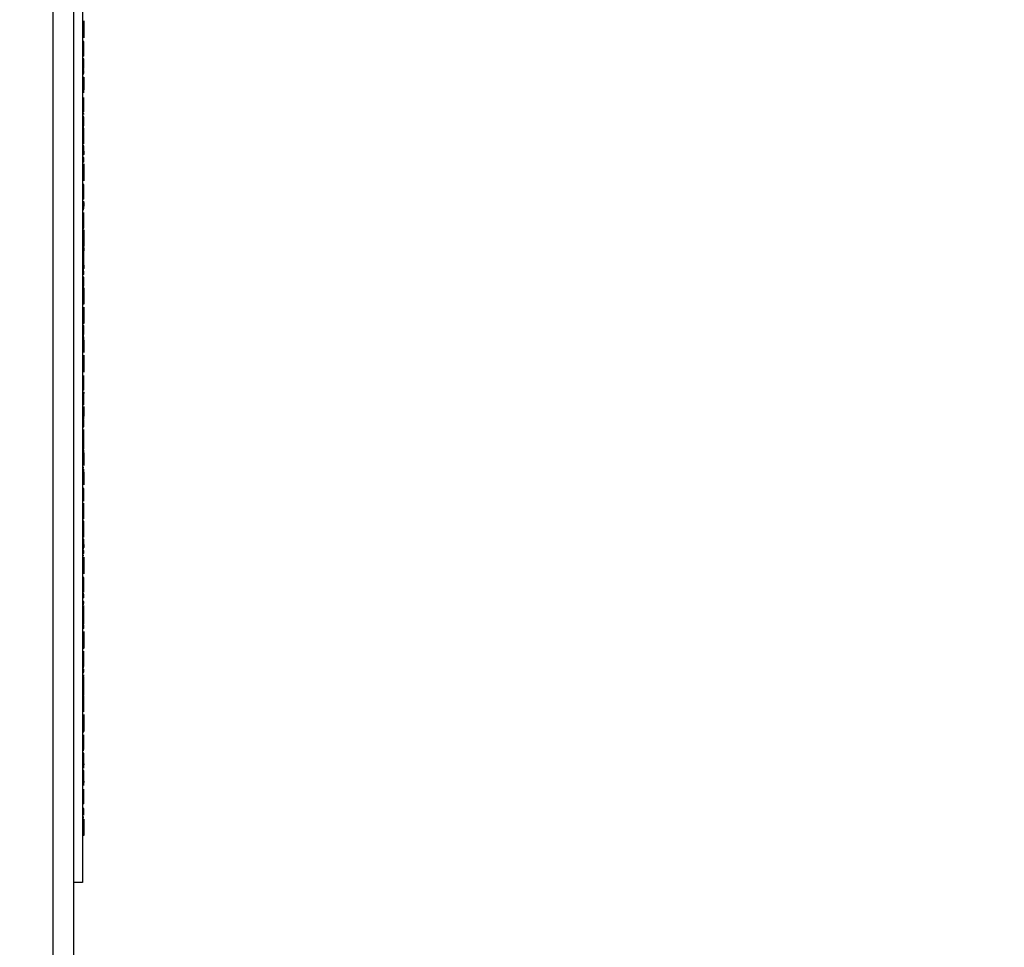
# Model space of a CAD drawing. Header units: inches. Extents: x 1 to 240, y -1 to 159.
# Tile 5 of 33: x 52.03 to 55.47, y 23.3 to 26.54. Entities that reach past the tile are written whole.
import ezdxf
from ezdxf.enums import TextEntityAlignment as Align
from ezdxf.lldxf.tags import DXFTag

# ---------------------------------------------------------------- set-up
doc = ezdxf.new("R2010")
doc.units = ezdxf.units.IN
doc.header["$MEASUREMENT"] = 0
for name, color, linetype in [('COM70708-3', 7, 'Continuous'), ('COM70710-7', 7, 'Continuous'), ('Default', 7, 'Continuous'), ('LAB86820', 7, 'Continuous')]:
    doc.layers.add(name, color=color, linetype=linetype)
doc.styles.add('SEACAD_Times_New_Roman', font='times.ttf')
tags = doc.linetypes.add('HIDDEN2', pattern=[0.1875, 0.125, -0.0625]).pattern_tags.tags
tags[6:7] = [DXFTag(74, 4), DXFTag(75, 0), DXFTag(340, '0'), DXFTag(46, 0.0), DXFTag(50, 0.0), DXFTag(44, 0.0), DXFTag(45, 0.0)]
tags[4:5] = [DXFTag(74, 4), DXFTag(75, 0), DXFTag(340, '0'), DXFTag(46, 0.0), DXFTag(50, 0.0), DXFTag(44, 0.0), DXFTag(45, 0.0)]
doc.dimstyles.new('HAMMOND_(STH_-_240x160)', dxfattribs={"dimtxt": 1, "dimasz": 1.25, "dimexe": 0.5, "dimexo": 0.5, "dimgap": 0.25, "dimtad": 0, "dimtih": 1, "dimtoh": 1, "dimzin": 0, "dimdsep": 46, "dimtxsty": 'SEACAD_Times_New_Roman', "dimblk1": '_SE_FILLED', "dimblk2": '_SE_FILLED', "dimsah": 1, "dimcen": 0.5, "dimadec": 0, "dimazin": 0, "dimtfac": 0.8, "dimtofl": 0, "dimtmove": 0, "dimatfit": 3, "dimfxl": 1, "dimtolj": 1, "dimtzin": 0, "dimarcsym": 0})

# ---------------------------------------------------------------- blocks, each defined once
blk = doc.blocks.new('SE4')
at = {"layer": 'COM70708-3', "color": 7, "linetype": 'Continuous'}
blk.add_line((52.1519, 12.9578), (52.1519, 28.7418), dxfattribs=at)
at = {"layer": 'COM70710-7', "color": 7, "linetype": 'Continuous'}
blk.add_line((52.2239, 12.9218), (52.2239, 28.7418), dxfattribs=at)
at = {"layer": 'LAB86820', "color": 7, "linetype": 'HIDDEN2'}
for p, q in [((52.2539, 26.7778), (52.2539, 23.5278)), ((52.2589, 26.5392), (52.2589, 26.4801)), ((52.2589, 26.4677), (52.2539, 26.4677)), ((52.2589, 26.4581), (52.2539, 26.4581)), ((52.2589, 26.457), (52.2539, 26.457)), ((52.2589, 26.457), (52.2589, 26.4677)), ((52.2589, 26.4271), (52.2589, 26.457)), ((52.2589, 26.4271), (52.2539, 26.4271)), ((52.2589, 26.4164), (52.2539, 26.4164)), ((52.2589, 26.4164), (52.2589, 26.4271)), ((52.2589, 26.4069), (52.2539, 26.4069)), ((52.2589, 26.3975), (52.2539, 26.3975)), ((52.2589, 26.3869), (52.2539, 26.3869)), ((52.2589, 26.3975), (52.2589, 26.4069)), ((52.2589, 26.3869), (52.2589, 26.3975)), ((52.2589, 26.3746), (52.2589, 26.3869)), ((52.2589, 26.3746), (52.2539, 26.3746)), ((52.2589, 26.3717), (52.2539, 26.3717)), ((52.2589, 26.3701), (52.2539, 26.3701)), ((52.2589, 26.3662), (52.2539, 26.3662)), ((52.2589, 26.3652), (52.2539, 26.3652)), ((52.2589, 26.3556), (52.2539, 26.3556)), ((52.2589, 26.3537), (52.2539, 26.3537)), ((52.2589, 26.3701), (52.2589, 26.3717)), ((52.2589, 26.3556), (52.2589, 26.3662)), ((52.2589, 26.3414), (52.2539, 26.3414)), ((52.2589, 26.331), (52.2539, 26.331)), ((52.2589, 26.3428), (52.2589, 26.2985)), ((52.2589, 26.2879), (52.2589, 26.3414)), ((52.2589, 26.2985), (52.2539, 26.2985)), ((52.2589, 26.2304), (52.2589, 26.2721)), ((52.2589, 26.2304), (52.2539, 26.2304)), ((52.2589, 26.2246), (52.2539, 26.2246)), ((52.2589, 26.2243), (52.2539, 26.2243)), ((52.2589, 26.2211), (52.2539, 26.2211)), ((52.2589, 26.2155), (52.2539, 26.2155)), ((52.2589, 26.2211), (52.2589, 26.2304)), ((52.2589, 26.2122), (52.2589, 26.2155)), ((52.2589, 26.2049), (52.2539, 26.2049)), ((52.2589, 26.2041), (52.2539, 26.2041)), ((52.2589, 26.1945), (52.2539, 26.1945)), ((52.2589, 26.1935), (52.2539, 26.1935)), ((52.2589, 26.174), (52.2539, 26.174)), ((52.2589, 26.1935), (52.2589, 26.2041)), ((52.2589, 26.174), (52.2589, 26.1935)), ((52.2589, 26.1729), (52.2589, 26.174)), ((52.2595, 26.1559), (52.2533, 26.1559)), ((52.2589, 26.1702), (52.2539, 26.1702)), ((52.2589, 26.1655), (52.2539, 26.1655)), ((52.2589, 26.1226), (52.2589, 26.165)), ((52.2589, 26.1233), (52.2539, 26.1233)), ((52.2589, 26.1226), (52.2539, 26.1226)), ((52.2589, 26.1204), (52.2539, 26.1204)), ((52.2589, 26.1149), (52.2539, 26.1149)), ((52.2589, 26.1094), (52.2539, 26.1094)), ((52.2589, 26.1204), (52.2589, 26.1226)), ((52.2589, 26.1094), (52.2589, 26.1204)), ((52.2589, 26.1022), (52.2539, 26.1022)), ((52.2589, 26.0943), (52.2539, 26.0943)), ((52.2589, 26.0836), (52.2539, 26.0836)), ((52.2589, 26.0728), (52.2539, 26.0728)), ((52.2589, 26.0714), (52.2539, 26.0714)), ((52.2589, 26.0943), (52.2589, 26.1022)), ((52.2589, 26.0714), (52.2589, 26.0943)), ((52.2589, 26.0836), (52.2589, 26.0728)), ((52.2589, 26.0622), (52.2539, 26.0622)), ((52.2589, 26.0558), (52.2539, 26.0558)), ((52.2589, 26.0516), (52.2539, 26.0516)), ((52.2589, 26.0462), (52.2539, 26.0462)), ((52.2589, 26.0452), (52.2539, 26.0452)), ((52.2589, 26.0516), (52.2589, 26.0622)), ((52.2589, 26.0452), (52.2589, 26.0516)), ((52.2589, 26.0393), (52.2589, 25.9804)), ((52.2589, 26.0152), (52.2589, 26.0219)), ((52.2589, 25.9679), (52.2539, 25.9679)), ((52.2589, 25.9573), (52.2589, 25.9679)), ((52.2589, 25.9583), (52.2539, 25.9583)), ((52.2589, 25.9573), (52.2539, 25.9573)), ((52.2589, 25.9272), (52.2589, 25.9573)), ((52.2589, 25.929), (52.2589, 25.956)), ((52.2589, 25.9272), (52.2539, 25.9272)), ((52.2589, 25.9166), (52.2539, 25.9166)), ((52.2589, 25.9166), (52.2589, 25.9272)), ((52.2589, 25.8823), (52.2589, 25.9091)), ((52.2589, 25.905), (52.2589, 25.8923)), ((52.2589, 25.8911), (52.2539, 25.8911)), ((52.2589, 25.8796), (52.2539, 25.8796)), ((52.2589, 25.8149), (52.2589, 25.8697)), ((52.2589, 25.8586), (52.2589, 25.8582)), ((52.2589, 25.8254), (52.2539, 25.8254)), ((52.2589, 25.816), (52.2539, 25.816)), ((52.2589, 25.8149), (52.2539, 25.8149)), ((52.2589, 25.8126), (52.2539, 25.8126)), ((52.2589, 25.8123), (52.2539, 25.8123)), ((52.2589, 25.7982), (52.2539, 25.7982)), ((52.2589, 25.7976), (52.2539, 25.7976)), ((52.2589, 25.8092), (52.2589, 25.7516)), ((52.2589, 25.7626), (52.2539, 25.7626)), ((52.2589, 25.7688), (52.2589, 25.7883)), ((52.2589, 25.7516), (52.2539, 25.7516)), ((52.2589, 25.7513), (52.2539, 25.7513)), ((52.2589, 25.7463), (52.2539, 25.7463)), ((52.2589, 25.7382), (52.2539, 25.7382)), ((52.2589, 25.7355), (52.2539, 25.7355)), ((52.2589, 25.7341), (52.2539, 25.7341)), ((52.2589, 25.7286), (52.2539, 25.7286)), ((52.2589, 25.7275), (52.2539, 25.7275)), ((52.2589, 25.7341), (52.2589, 25.7569)), ((52.2589, 25.7463), (52.2589, 25.7355)), ((52.2589, 25.7275), (52.2589, 25.7382)), ((52.2589, 25.708), (52.2589, 25.7275)), ((52.2589, 25.708), (52.2539, 25.708)), ((52.2589, 25.7049), (52.2539, 25.7049)), ((52.2589, 25.7043), (52.2539, 25.7043)), ((52.2589, 25.7039), (52.2539, 25.7039)), ((52.2589, 25.6959), (52.2539, 25.6959)), ((52.2589, 25.6955), (52.2539, 25.6955)), ((52.2589, 25.7043), (52.2589, 25.708)), ((52.2589, 25.7039), (52.2589, 25.7043)), ((52.2589, 25.6959), (52.2589, 25.7039)), ((52.2589, 25.6955), (52.2589, 25.6959)), ((52.2589, 25.673), (52.2589, 25.6959)), ((52.2589, 25.6853), (52.2539, 25.6853)), ((52.2589, 25.6745), (52.2539, 25.6745)), ((52.2589, 25.673), (52.2539, 25.673)), ((52.2589, 25.6726), (52.2539, 25.6726)), ((52.2589, 25.6697), (52.2539, 25.6697)), ((52.2589, 25.6681), (52.2539, 25.6681)), ((52.2589, 25.6642), (52.2539, 25.6642)), ((52.2589, 25.6639), (52.2539, 25.6639)), ((52.2589, 25.6853), (52.2589, 25.6745)), ((52.2589, 25.6639), (52.2589, 25.6642)), ((52.2589, 25.6532), (52.2589, 25.6639)), ((52.2589, 25.6536), (52.2539, 25.6536)), ((52.2589, 25.6532), (52.2539, 25.6532)), ((52.2589, 25.6439), (52.2539, 25.6439)), ((52.2589, 25.6345), (52.2539, 25.6345)), ((52.2589, 25.6297), (52.2539, 25.6297)), ((52.2589, 25.6291), (52.2539, 25.6291)), ((52.2589, 25.6239), (52.2539, 25.6239)), ((52.2589, 25.6345), (52.2589, 25.6439)), ((52.2589, 25.6239), (52.2589, 25.6345)), ((52.2589, 25.6117), (52.2589, 25.6239)), ((52.2589, 25.6117), (52.2539, 25.6117)), ((52.2589, 25.6087), (52.2539, 25.6087)), ((52.2589, 25.6071), (52.2539, 25.6071)), ((52.2589, 25.5959), (52.2539, 25.5959)), ((52.2589, 25.5952), (52.2539, 25.5952)), ((52.2589, 25.6069), (52.2589, 25.5493)), ((52.2589, 25.5603), (52.2539, 25.5603)), ((52.2589, 25.5867), (52.2589, 25.5831)), ((52.2589, 25.5492), (52.2589, 25.573)), ((52.2589, 25.5493), (52.2539, 25.5493)), ((52.2589, 25.549), (52.2539, 25.549)), ((52.2589, 25.5283), (52.2539, 25.5283)), ((52.2589, 25.5277), (52.2539, 25.5277)), ((52.2589, 25.5393), (52.2589, 25.4817)), ((52.2589, 25.4927), (52.2539, 25.4927)), ((52.2589, 25.4817), (52.2539, 25.4817)), ((52.2589, 25.4814), (52.2539, 25.4814)), ((52.2589, 25.4752), (52.2539, 25.4752)), ((52.2589, 25.4659), (52.2539, 25.4659)), ((52.2589, 25.4552), (52.2539, 25.4552)), ((52.2589, 25.4659), (52.2589, 25.4752)), ((52.2589, 25.4552), (52.2589, 25.4659)), ((52.2589, 25.443), (52.2589, 25.4552)), ((52.2589, 25.443), (52.2539, 25.443)), ((52.2589, 25.44), (52.2539, 25.44)), ((52.2589, 25.4348), (52.2539, 25.4348)), ((52.2589, 25.4252), (52.2539, 25.4252)), ((52.2589, 25.4241), (52.2539, 25.4241)), ((52.2589, 25.4241), (52.2589, 25.4348)), ((52.2589, 25.4241), (52.2589, 25.3799)), ((52.2589, 25.3709), (52.2589, 25.3119)), ((52.2589, 25.337), (52.2589, 25.3565)), ((52.2589, 25.258), (52.2589, 25.2996)), ((52.2589, 25.263), (52.2589, 25.2955)), ((52.2589, 25.258), (52.2539, 25.258)), ((52.2589, 25.2486), (52.2539, 25.2486)), ((52.2589, 25.2486), (52.2589, 25.258)), ((52.2589, 25.2318), (52.2539, 25.2318)), ((52.2589, 25.2223), (52.2539, 25.2223)), ((52.2589, 25.2212), (52.2539, 25.2212)), ((52.2589, 25.2275), (52.2589, 25.2434)), ((52.2589, 25.2416), (52.2589, 25.2375)), ((52.2589, 25.2212), (52.2589, 25.2318)), ((52.2589, 25.2017), (52.2589, 25.2212)), ((52.2589, 25.2017), (52.2539, 25.2017)), ((52.2589, 25.2016), (52.2539, 25.2016)), ((52.2589, 25.198), (52.2539, 25.198)), ((52.2589, 25.198), (52.2589, 25.2017)), ((52.2589, 25.1912), (52.2589, 25.1578)), ((52.2589, 25.1579), (52.2539, 25.1579)), ((52.2589, 25.1473), (52.2539, 25.1473)), ((52.2589, 25.1446), (52.2539, 25.1446)), ((52.2589, 25.1473), (52.2589, 25.1579)), ((52.2589, 25.134), (52.2589, 25.1446)), ((52.2595, 25.1095), (52.2533, 25.1095)), ((52.2589, 25.134), (52.2539, 25.134)), ((52.2589, 25.1332), (52.2539, 25.1332)), ((52.2589, 25.1305), (52.2539, 25.1305)), ((52.2589, 25.1238), (52.2539, 25.1238)), ((52.2589, 25.121), (52.2539, 25.121)), ((52.2589, 25.1191), (52.2539, 25.1191)), ((52.2589, 25.1091), (52.2539, 25.1091)), ((52.2589, 25.1305), (52.2589, 25.1332)), ((52.2589, 25.1238), (52.2589, 25.1305)), ((52.2589, 25.121), (52.2589, 25.1238)), ((52.2589, 25.0662), (52.2589, 25.1086)), ((52.2589, 25.0669), (52.2539, 25.0669)), ((52.2589, 25.0662), (52.2539, 25.0662)), ((52.2589, 25.064), (52.2539, 25.064)), ((52.2589, 25.063), (52.2539, 25.063)), ((52.2589, 25.0542), (52.2539, 25.0542)), ((52.2589, 25.053), (52.2539, 25.053)), ((52.2589, 25.0436), (52.2539, 25.0436)), ((52.2589, 25.0401), (52.2539, 25.0401)), ((52.2589, 25.064), (52.2589, 25.0662)), ((52.2589, 25.053), (52.2589, 25.064)), ((52.2589, 25.0441), (52.2589, 25.0542)), ((52.2589, 25.0295), (52.2589, 25.0401)), ((52.2589, 25.0305), (52.2539, 25.0305)), ((52.2589, 25.0295), (52.2539, 25.0295)), ((52.2589, 25.0295), (52.2589, 24.9852)), ((52.2589, 25.0032), (52.2589, 25.0186)), ((52.2589, 24.9784), (52.2539, 24.9784)), ((52.2589, 24.9725), (52.2539, 24.9725)), ((52.2589, 24.9619), (52.2589, 24.9725)), ((52.2589, 24.9629), (52.2539, 24.9629)), ((52.2589, 24.9619), (52.2539, 24.9619)), ((52.2589, 24.9619), (52.2589, 24.9176)), ((52.2589, 24.9484), (52.2589, 24.9591)), ((52.2589, 24.9378), (52.2589, 24.9378)), ((52.2589, 24.9048), (52.2539, 24.9048)), ((52.2589, 24.8942), (52.2589, 24.9048)), ((52.2589, 24.8942), (52.2539, 24.8942)), ((52.2589, 24.8933), (52.2539, 24.8933)), ((52.2589, 24.8882), (52.2539, 24.8882)), ((52.2589, 24.8801), (52.2539, 24.8801)), ((52.2589, 24.8774), (52.2539, 24.8774)), ((52.2589, 24.8668), (52.2539, 24.8668)), ((52.2589, 24.8774), (52.2589, 24.8933)), ((52.2589, 24.8668), (52.2589, 24.8774)), ((52.2589, 24.8608), (52.2589, 24.8668)), ((52.2589, 24.799), (52.2589, 24.8537)), ((52.2589, 24.8427), (52.2589, 24.8422)), ((52.2589, 24.8247), (52.2589, 24.8333)), ((52.2589, 24.8094), (52.2539, 24.8094)), ((52.2589, 24.8), (52.2539, 24.8)), ((52.2589, 24.799), (52.2539, 24.799)), ((52.2589, 24.7914), (52.2539, 24.7914)), ((52.2589, 24.7485), (52.2589, 24.7909)), ((52.2589, 24.7492), (52.2539, 24.7492)), ((52.2589, 24.7485), (52.2539, 24.7485)), ((52.2589, 24.7463), (52.2539, 24.7463)), ((52.2589, 24.7461), (52.2539, 24.7461)), ((52.2589, 24.7365), (52.2539, 24.7365)), ((52.2589, 24.7354), (52.2539, 24.7354)), ((52.2589, 24.7353), (52.2539, 24.7353)), ((52.2589, 24.7463), (52.2589, 24.7485)), ((52.2589, 24.7353), (52.2589, 24.7463)), ((52.2589, 24.7283), (52.2539, 24.7283)), ((52.2589, 24.7204), (52.2539, 24.7204)), ((52.2589, 24.7098), (52.2539, 24.7098)), ((52.2589, 24.6989), (52.2539, 24.6989)), ((52.2589, 24.6976), (52.2539, 24.6976)), ((52.2589, 24.6948), (52.2539, 24.6948)), ((52.2589, 24.7204), (52.2589, 24.7283)), ((52.2589, 24.6976), (52.2589, 24.7204)), ((52.2589, 24.7098), (52.2589, 24.6989)), ((52.2589, 24.6883), (52.2539, 24.6883)), ((52.2589, 24.6777), (52.2539, 24.6777)), ((52.2589, 24.671), (52.2539, 24.671)), ((52.2589, 24.6703), (52.2539, 24.6703)), ((52.2589, 24.6777), (52.2589, 24.6883)), ((52.2589, 24.6655), (52.2589, 24.6065)), ((52.2589, 24.6481), (52.2589, 24.6243)), ((52.2589, 24.594), (52.2539, 24.594)), ((52.2589, 24.5834), (52.2589, 24.594)), ((52.2589, 24.5844), (52.2539, 24.5844)), ((52.2589, 24.5834), (52.2539, 24.5834)), ((52.2589, 24.5534), (52.2589, 24.5834)), ((52.2589, 24.5605), (52.2589, 24.5783)), ((52.2589, 24.5534), (52.2539, 24.5534)), ((52.2589, 24.5428), (52.2539, 24.5428)), ((52.2589, 24.5366), (52.2539, 24.5366)), ((52.2589, 24.536), (52.2539, 24.536)), ((52.2589, 24.5337), (52.2539, 24.5337)), ((52.2589, 24.5227), (52.2539, 24.5227)), ((52.2589, 24.5428), (52.2589, 24.5534)), ((52.2589, 24.5337), (52.2589, 24.536)), ((52.2589, 24.5227), (52.2589, 24.5337)), ((52.2589, 24.5098), (52.2539, 24.5098)), ((52.2589, 24.5003), (52.2539, 24.5003)), ((52.2589, 24.4992), (52.2539, 24.4992)), ((52.2589, 24.5037), (52.2589, 24.5098)), ((52.2589, 24.4517), (52.2589, 24.4966)), ((52.2589, 24.4517), (52.2539, 24.4517)), ((52.2589, 24.442), (52.2539, 24.442)), ((52.2589, 24.4417), (52.2539, 24.4417)), ((52.2589, 24.4324), (52.2539, 24.4324)), ((52.2589, 24.4315), (52.2539, 24.4315)), ((52.2589, 24.4276), (52.2539, 24.4276)), ((52.2589, 24.4249), (52.2539, 24.4249)), ((52.2589, 24.4417), (52.2589, 24.4517)), ((52.2589, 24.4315), (52.2589, 24.4417)), ((52.2589, 24.4249), (52.2589, 24.4276)), ((52.2589, 24.4182), (52.2589, 24.4249)), ((52.2589, 24.4182), (52.2539, 24.4182)), ((52.2589, 24.4153), (52.2539, 24.4153)), ((52.2589, 24.3943), (52.2539, 24.3943)), ((52.2589, 24.3938), (52.2539, 24.3938)), ((52.2589, 24.4153), (52.2589, 24.4182)), ((52.2589, 24.4054), (52.2589, 24.3477)), ((52.2589, 24.3587), (52.2539, 24.3587)), ((52.2589, 24.3477), (52.2539, 24.3477)), ((52.2589, 24.3474), (52.2539, 24.3474)), ((52.2589, 24.3471), (52.2539, 24.3471)), ((52.2589, 24.3444), (52.2589, 24.3471)), ((52.2589, 24.2826), (52.2589, 24.3369)), ((52.2589, 24.3263), (52.2589, 24.3259)), ((52.2589, 24.293), (52.2539, 24.293)), ((52.2589, 24.2837), (52.2539, 24.2837)), ((52.2589, 24.2826), (52.2539, 24.2826)), ((52.2595, 24.2516), (52.2533, 24.2516)), ((52.2589, 24.2791), (52.2539, 24.2791)), ((52.2589, 24.2737), (52.2539, 24.2737)), ((52.2589, 24.2697), (52.2539, 24.2697)), ((52.2589, 24.2687), (52.2539, 24.2687)), ((52.2589, 24.2631), (52.2539, 24.2631)), ((52.2589, 24.2612), (52.2539, 24.2612)), ((52.2589, 24.2481), (52.2539, 24.2481)), ((52.2589, 24.2631), (52.2589, 24.2737)), ((52.2589, 24.2053), (52.2589, 24.2476)), ((52.2589, 24.2059), (52.2539, 24.2059)), ((52.2589, 24.2053), (52.2539, 24.2053)), ((52.2589, 24.205), (52.2539, 24.205)), ((52.2589, 24.203), (52.2539, 24.203)), ((52.2589, 24.1981), (52.2539, 24.1981)), ((52.2589, 24.192), (52.2539, 24.192)), ((52.2589, 24.1901), (52.2539, 24.1901)), ((52.2589, 24.1795), (52.2539, 24.1795)), ((52.2589, 24.1791), (52.2539, 24.1791)), ((52.2589, 24.203), (52.2589, 24.2053)), ((52.2589, 24.192), (52.2589, 24.203)), ((52.2589, 24.1901), (52.2589, 24.192)), ((52.2589, 24.1819), (52.2589, 24.1901)), ((52.2589, 24.1694), (52.2589, 24.1791)), ((52.2589, 24.1694), (52.2539, 24.1694)), ((52.2589, 24.1247), (52.2589, 24.1694)), ((52.2589, 24.1152), (52.2589, 24.0562)), ((52.2589, 24.0918), (52.2589, 24.0766)), ((52.2589, 24.0542), (52.2539, 24.0542)), ((52.2589, 24.0531), (52.2539, 24.0531)), ((52.2589, 24.0231), (52.2589, 24.0444)), ((52.2589, 24.0021), (52.2589, 24.0438)), ((52.2589, 24.0021), (52.2539, 24.0021)), ((52.2589, 24.0004), (52.2539, 24.0004)), ((52.2589, 23.9927), (52.2539, 23.9927)), ((52.2589, 23.9899), (52.2539, 23.9899)), ((52.2589, 23.9803), (52.2539, 23.9803)), ((52.2589, 23.9927), (52.2589, 24.0021)), ((52.2589, 23.9278), (52.2589, 23.9803)), ((52.2589, 23.9697), (52.2539, 23.9697)), ((52.2589, 23.9432), (52.2589, 23.9388)), ((52.2589, 23.9303), (52.2539, 23.9303)), ((52.2589, 23.9194), (52.2539, 23.9194)), ((52.2589, 23.9088), (52.2539, 23.9088)), ((52.2589, 23.8669), (52.2589, 23.9194)), ((52.2589, 23.8694), (52.2539, 23.8694)), ((52.2589, 23.8824), (52.2589, 23.878)), ((52.2589, 23.8128), (52.2589, 23.8545)), ((52.2589, 23.8128), (52.2539, 23.8128)), ((52.2589, 23.8035), (52.2539, 23.8035)), ((52.2589, 23.8035), (52.2589, 23.8128)), ((52.2589, 23.7867), (52.2539, 23.7867)), ((52.2589, 23.7771), (52.2539, 23.7771)), ((52.2589, 23.7761), (52.2539, 23.7761)), ((52.2589, 23.7761), (52.2589, 23.7867)), ((52.2589, 23.7637), (52.2589, 23.7761)), ((52.2589, 23.7566), (52.2539, 23.7566)), ((52.2589, 23.7528), (52.2539, 23.7528)), ((52.2589, 23.7389), (52.2539, 23.7389)), ((52.2589, 23.7383), (52.2539, 23.7383)), ((52.2589, 23.75), (52.2589, 23.6923)), ((52.2589, 23.7033), (52.2539, 23.7033)), ((52.2589, 23.6923), (52.2539, 23.6923)), ((52.2589, 23.692), (52.2539, 23.692)), ((52.2539, 23.5278), (52.2239, 23.5278))]:
    blk.add_line(p, q, dxfattribs=at)
blk = doc.blocks.new('DMBLK295')
at = {"layer": 'Default', "linetype": 'Continuous', "transparency": 16777216}
for points in [[(49.4035, 30.0278), (49.6119, 28.7778), (49.8202, 30.0278)], [(49.4035, 25.4678), (49.8202, 25.4678), (49.6119, 26.7178)]]:
    blk.add_hatch(color=7, dxfattribs=at).paths.add_polyline_path(points)
at = {"layer": 'Default', "color": 7, "linetype": 'Continuous', "transparency": 16777216}
for p, q in [((49.6119, 31.2778), (49.6119, 28.7778)), ((51.7599, 28.7778), (49.1119, 28.7778)), ((54.9739, 26.7178), (49.1119, 26.7178)), ((49.6119, 26.7178), (49.6119, 24.2178))]:
    blk.add_line(p, q, dxfattribs=at)
at = {"layer": 'Default', "color": 7, "linetype": 'Continuous', "transparency": 16777216, "style": 'SEACAD_Times_New_Roman'}
for s, p in [('I/S', (50.424, 28.2478)), ('2.06', (47.0699, 28.2478))]:
    blk.add_text(s, height=1, dxfattribs=at).set_placement(p, align=Align.TOP_LEFT)
blk = doc.blocks.new('_SE_FILLED')
at = {"color": 0}
blk.add_line((0, 0), (-1, 0), dxfattribs=at)
blk.add_solid([(0, 0), (-1, -0.1665), (-1, 0.1665), (0, 0)], dxfattribs=at)

msp = doc.modelspace()

# ---------------------------------------------------------------- block references
at = {"layer": 'Default'}
msp.add_blockref('SE4', (0, 0), dxfattribs=at)

# ---------------------------------------------------------------- dimensions: what is measured, and where the dimension line sits
at = {"layer": 'Default', "color": 7, "linetype": 'Continuous'}
dim = msp.add_linear_dim(base=(49.6119, 26.7178), p1=(52.2599, 28.7778), p2=(55.4739, 26.7178), angle=90, text='\\A1;<> I/S', dimstyle='HAMMOND_(STH_-_240x160)', dxfattribs=at)
dim.commit()
dim.dimension.update_dxf_attribs({"geometry": 'DMBLK295', "text_midpoint": (49.6119, 27.7478), "dimtype": 160})

doc.saveas('drawing.dxf')
